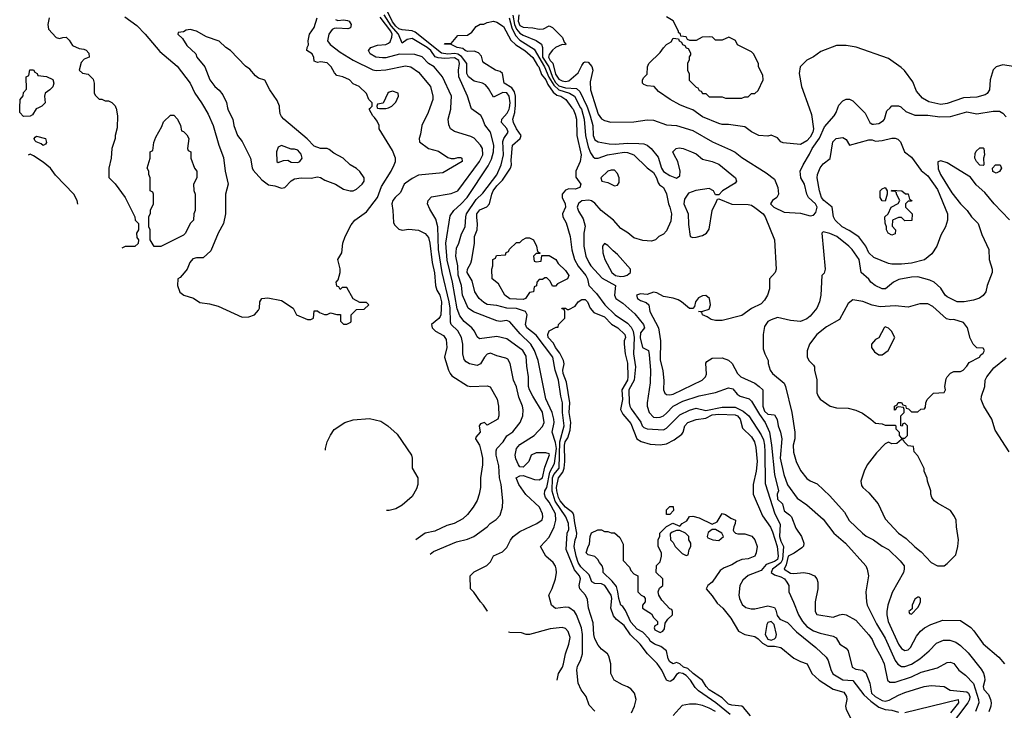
# Model space of a CAD drawing. Header units: inches. Extents: x 1793389 to 1900389, y 320802 to 470796.
# Tile 21 of 256: x 1831986 to 1838019, y 346304 to 350540. Entities that reach past the tile are written whole.
import ezdxf

# ---------------------------------------------------------------- set-up
doc = ezdxf.new("R2010")
doc.units = ezdxf.units.IN
doc.header["$MEASUREMENT"] = 0
doc.layers.add('B8334', color=7, linetype='Continuous')
doc.layers.add('B8335', color=7, linetype='Continuous')

msp = doc.modelspace()

# ---------------------------------------------------------------- linework, layer by layer
at = {"layer": 'B8334', "color": 2}
for points, elevation in [([(1832102, 350000), (1832087.3, 349992.7), (1832063.6, 349956.4), (1832050, 349948), (1832010, 349946), (1831986, 349970), (1831986.7, 350000)], 202), ([(1832575.6, 350000), (1832576.9, 349996.9), (1832584.7, 349950), (1832583.6, 349876.4), (1832571.6, 349828.4), (1832571.3, 349810), (1832551.3, 349750), (1832546, 349690), (1832531.3, 349630), (1832531.6, 349571.6), (1832570, 349532), (1832632, 349450), (1832691.6, 349331.6), (1832694, 349310), (1832714, 349290), (1832714, 349250), (1832702, 349230), (1832703.6, 349203.6), (1832714, 349190), (1832712.7, 349167.3), (1832691.6, 349148.4), (1832631.6, 349148.4), (1832612.3, 349138.9)], 206), ([(1833117.5, 350000), (1833139.9, 349959.9), (1833170.5, 349890), (1833205.5, 349770), (1833235.2, 349695.2), (1833244.9, 349610), (1833264, 349530), (1833247.3, 349470), (1833247.3, 349350), (1833234.8, 349290), (1833203, 349230), (1833157.3, 349122.7), (1833110, 349079), (1833070, 349079.5), (1833047.2, 349072.8), (1833027.7, 349050), (1833011.3, 349010), (1832993.7, 348986.3), (1832970, 348958), (1832954, 348950), (1832952, 348910), (1832967.9, 348867.9), (1832992, 348850), (1833050, 348831), (1833090, 348806), (1833150, 348798), (1833202, 348782), (1833350, 348716.3), (1833390, 348717.1), (1833424, 348730), (1833450, 348758), (1833455.1, 348770), (1833457.2, 348810), (1833468.7, 348830), (1833505.6, 348834.4), (1833590, 348818), (1833662, 348770), (1833682, 348730), (1833750, 348702), (1833770, 348702), (1833786, 348710), (1833790, 348754), (1833810, 348754), (1833823.6, 348743.6), (1833852.7, 348732.7), (1833870, 348732), (1833890, 348742), (1833930, 348732), (1833951.6, 348731.6), (1833952, 348690), (1833970, 348672), (1833990, 348672), (1834014.6, 348685.4), (1834018, 348690), (1834018, 348730), (1834043.1, 348756.9), (1834050, 348762), (1834096.4, 348763.6), (1834126, 348790), (1834110, 348806), (1834070, 348806), (1834030, 348828), (1833990, 348898), (1833962, 348898), (1833950, 348886), (1833942, 348902), (1833930, 348906), (1833926, 348930), (1833936.4, 348943.6), (1833949, 348990), (1833948.9, 349011.1), (1833936, 349070), (1833959.3, 349110), (1833967, 349170), (1833980.9, 349210), (1834018, 349282), (1834039, 349310), (1834110, 349360.7), (1834178, 349450), (1834202.5, 349517.5), (1834261.2, 349610), (1834281.2, 349650), (1834289, 349670), (1834289, 349690), (1834270, 349738), (1834188, 349870), (1834188, 349890), (1834176.4, 349916.4), (1834160.4, 349940.4), (1834149.2, 349949.2), (1834130, 349986), (1834130, 349994), (1834136, 350000)], 210), ([(1833260.3, 350000), (1833264.1, 349984.1), (1833291, 349930), (1833298.8, 349890), (1833321, 349830), (1833350, 349792), (1833401, 349690), (1833410.6, 349630.6), (1833416.8, 349616.8), (1833470, 349558), (1833510, 349526), (1833550, 349520.7), (1833590, 349506.8), (1833610, 349510.7), (1833650, 349550.6), (1833670, 349563), (1833710, 349570.4), (1833772.7, 349567.3), (1833810, 349576), (1833830, 349571.3), (1833855.3, 349555.3), (1833922, 349530), (1833970, 349501), (1834010, 349491), (1834030, 349491), (1834050, 349501), (1834084, 349530), (1834097.2, 349550), (1834097.2, 349570), (1834070, 349608), (1834050, 349628), (1834010, 349648.7), (1833968.7, 349690), (1833910, 349721.2), (1833883.2, 349743.2), (1833870, 349749.2), (1833829.1, 349749.1), (1833790, 349764), (1833748.2, 349808.2), (1833605.2, 349930), (1833590, 349945.2), (1833582, 349962), (1833578, 350000)], 214), ([(1834177.3, 350000), (1834178, 349998), (1834190, 349994), (1834230, 349994), (1834245, 350000)], 210), ([(1834499.7, 350000), (1834489.2, 349970), (1834449.3, 349890), (1834442.5, 349837.5), (1834433.2, 349810), (1834435.3, 349790), (1834490, 349748.7), (1834552.9, 349732.9), (1834610, 349695.3), (1834630, 349688), (1834650, 349688), (1834670, 349695.3), (1834690, 349694), (1834695.3, 349690), (1834698, 349670), (1834578.6, 349601.4), (1834430, 349586), (1834390, 349566), (1834350, 349538), (1834342, 349530), (1834319.5, 349480.5), (1834286, 349450), (1834272.3, 349430), (1834267, 349410), (1834273.2, 349370), (1834275.5, 349295.5), (1834282.5, 349282.5), (1834310, 349254), (1834330, 349249), (1834370, 349254), (1834430, 349249.3), (1834470, 349229.3), (1834490, 349204), (1834498.7, 349170), (1834513, 349050), (1834527.9, 348987.9), (1834534, 348910), (1834541.7, 348881.7), (1834559.7, 348850), (1834569.6, 348810), (1834566, 348730), (1834561.5, 348718.5), (1834553.8, 348706.2), (1834509.2, 348670), (1834513.2, 348650), (1834533.2, 348630), (1834582.7, 348602.7), (1834598.4, 348578.4), (1834603.7, 348530), (1834589.5, 348469.5), (1834612.7, 348390), (1834622.7, 348370), (1834634.8, 348354.8), (1834730, 348294), (1834750, 348289.5), (1834850, 348294), (1834868.4, 348288.4), (1834912.1, 348212.1), (1834920.5, 348170), (1834921.2, 348110), (1834915.3, 348090), (1834850, 348054), (1834834, 348070), (1834810, 348062), (1834802, 348050), (1834808, 348010), (1834781.2, 347978.8), (1834779, 347970), (1834802.7, 347930), (1834814.5, 347890), (1834821.2, 347850), (1834821.2, 347810), (1834809.2, 347730), (1834809.2, 347670), (1834801.2, 347630), (1834789.1, 347590.9), (1834764, 347550), (1834730, 347504.7), (1834702, 347478), (1834648, 347450), (1834603.2, 347436.8), (1834530, 347402.8), (1834469.5, 347390.5), (1834413.9, 347348.9)], 206), ([(1834502.1, 347261.2), (1834522.5, 347277.5), (1834663.3, 347336.7), (1834730, 347353), (1834769, 347370), (1834849.4, 347430.6), (1834868.7, 347450), (1834905.6, 347474.4), (1834930, 347502), (1834944, 347550), (1834946, 347590), (1834936, 347690), (1834926.6, 347730), (1834922.7, 347802.7), (1834905.1, 347870), (1834905.1, 347894.9), (1834909.6, 347910.4), (1834949.2, 347950), (1834971.8, 347988.2), (1835007.5, 348012.5), (1835022.7, 348030), (1835052.7, 348070), (1835069.5, 348110.5), (1835071.9, 348148.1), (1835067.3, 348170), (1835044.6, 348224.6), (1835030, 348288.7), (1835012.7, 348330), (1834991.6, 348431.6), (1834976.9, 348456.9), (1834964.8, 348464.8), (1834910, 348478), (1834870, 348494.5), (1834850, 348489.3), (1834833.4, 348470), (1834810.4, 348429.6), (1834790, 348419.3), (1834742, 348430), (1834722, 348442), (1834710, 348455.3), (1834700.7, 348490), (1834700.7, 348550), (1834693.6, 348590), (1834670.8, 348630.8), (1834629.8, 348669.8), (1834624.8, 348684.7), (1834623.5, 348770), (1834618, 348810), (1834574, 348990), (1834551.9, 349130), (1834547.8, 349270), (1834536.1, 349316.1), (1834498.6, 349378.6), (1834485.2, 349410), (1834489.5, 349430.5), (1834510, 349454), (1834630, 349473), (1834670, 349490.7), (1834804.2, 349670), (1834822.9, 349710), (1834820.9, 349750), (1834809.3, 349770), (1834770, 349812.3), (1834750, 349822.7), (1834650, 349853.2), (1834625.2, 349870), (1834614.8, 349894.8), (1834612.3, 349930), (1834627, 349990), (1834627.6, 350000)], 202), ([(1834853.1, 346912.4), (1834852.9, 346912.9), (1834828.7, 346950), (1834808.7, 346970), (1834768.4, 347028.4), (1834748, 347050), (1834746, 347130), (1834770, 347154), (1834848.4, 347191.6), (1834870, 347214), (1834889, 347251), (1834944, 347276), (1834970, 347302), (1834992.5, 347347.5), (1835009.5, 347370.5), (1835050, 347400.7), (1835155.3, 347450), (1835186.6, 347473.4), (1835191.8, 347490), (1835189.4, 347510), (1835171.8, 347550), (1835087.7, 347627.7), (1835045.2, 347690), (1835028.7, 347730), (1835050, 347742), (1835070, 347744.7), (1835139.8, 347719.8), (1835170, 347717.3), (1835190, 347730.7), (1835204.4, 347795.6), (1835231.5, 347871.5), (1835230, 347878), (1835210, 347884), (1835150, 347882.7), (1835121, 347870), (1835104.7, 347830), (1835070, 347795.3), (1835050, 347798), (1835042, 347810), (1835026.6, 347846.6), (1835022.7, 347870), (1835030, 347911), (1835050, 347934), (1835139.3, 347990), (1835190, 348044), (1835198.7, 348070), (1835190, 348133.2), (1835129.3, 348230), (1835109.5, 348270), (1835104.5, 348290), (1835104.5, 348350), (1835094, 348414), (1835090, 348475.3), (1835069.3, 348510), (1834970, 348582), (1834910, 348597), (1834803.2, 348583.2), (1834790, 348595.3), (1834772.7, 348630), (1834756, 348650), (1834710, 348689.3), (1834683.9, 348723.9), (1834666.9, 348766.9), (1834637.3, 348930), (1834605.8, 349065.8), (1834597.7, 349170), (1834623, 349337), (1834646, 349370), (1834690, 349408), (1834727.6, 349450), (1834855.6, 349644.4), (1834876.4, 349683.6), (1834889.7, 349730), (1834891.2, 349770), (1834871.8, 349850), (1834835.3, 349895.3), (1834823.7, 349930), (1834811.3, 349951.3), (1834753.6, 349993.6), (1834751.5, 350000)], 198), ([(1835510, 346299), (1835475.5, 346335.5), (1835457.2, 346390), (1835426, 346430), (1835407, 346470), (1835399.5, 346550), (1835403.9, 346576.1), (1835422.7, 346610), (1835435.1, 346650), (1835435.1, 346770), (1835428, 346810), (1835398.4, 346890), (1835386, 346910), (1835350, 346934.5), (1835330, 346937), (1835270, 346929.3), (1835244, 346950), (1835228.7, 347010), (1835249.1, 347050.9), (1835269.3, 347110), (1835276, 347150), (1835272.9, 347172.9), (1835269.1, 347189.1), (1835255.3, 347210), (1835209.1, 347249.1), (1835178, 347310), (1835230, 347366), (1835260.7, 347430), (1835271.8, 347470), (1835269.5, 347510), (1835230, 347580.9), (1835207.3, 347610), (1835200.9, 347630), (1835204.5, 347650), (1835216, 347670), (1835234.6, 347765.4), (1835262.5, 347817.5), (1835275.9, 347910), (1835270, 347946), (1835248.2, 348010), (1835260.5, 348070), (1835259.6, 348090), (1835248.2, 348130), (1835210, 348215.3), (1835163.6, 348450), (1835139.7, 348510), (1835118, 348550), (1835052.8, 348612.8), (1834990, 348686), (1834970, 348694.5), (1834930, 348689.6), (1834910, 348692.7), (1834767.2, 348747.2), (1834734.5, 348770), (1834699.7, 348850), (1834693.3, 348910), (1834672.9, 348972.9), (1834670.8, 349030.8), (1834658, 349090), (1834662.3, 349137.7), (1834677, 349170), (1834693.1, 349226.9), (1834716.3, 349270), (1834718.9, 349330), (1834724.7, 349350), (1834782.7, 349437.3), (1834824.8, 349475.3), (1834910, 349588.2), (1834935.4, 349650), (1834951, 349711), (1834947.4, 349792.6), (1834953.3, 349810), (1834978.7, 349850), (1834971.7, 349871.7), (1834938.4, 349910), (1834939.6, 349930), (1834973.7, 349966.3), (1834985.8, 349990), (1834987, 350000)], 194), ([(1835734, 346290), (1835753.2, 346330), (1835764, 346370), (1835754, 346410), (1835730, 346435.3), (1835710, 346448.7), (1835680.2, 346460.2), (1835628, 346490), (1835608.7, 346530), (1835608.7, 346590), (1835596.5, 346636.5), (1835588.7, 346650), (1835550, 346679), (1835530, 346704), (1835510, 346742), (1835503.6, 346770), (1835500.1, 346840.1), (1835472.3, 346930), (1835464.5, 346984.5), (1835453.2, 347010), (1835419, 347050), (1835414, 347070), (1835422.7, 347110), (1835417, 347130), (1835386.5, 347166.5), (1835334, 347290), (1835340.9, 347390), (1835350, 347414), (1835349.7, 347450), (1835333.1, 347490), (1835266.9, 347586.9), (1835248.6, 347648.6), (1835250.6, 347730), (1835258.9, 347750), (1835292.1, 347790), (1835296.3, 347950), (1835322, 348050), (1835311.8, 348130), (1835311, 348190), (1835301, 348230), (1835287.4, 348330), (1835267.3, 348390), (1835252.3, 348470), (1835150, 348605.1), (1835093.6, 348650), (1835084.7, 348670), (1835096.3, 348730), (1835086, 348750), (1835030, 348768.2), (1834970, 348771.1), (1834910, 348787.3), (1834850, 348794), (1834830, 348804.5), (1834802, 348830), (1834774, 348870), (1834758.6, 348938.6), (1834727.8, 348990), (1834729.7, 349010.3), (1834750, 349046.8), (1834757.3, 349070), (1834772.3, 349170), (1834773.2, 349210), (1834789.5, 349250.5), (1834792.1, 349287.9), (1834786.2, 349326.2), (1834788, 349350), (1834806.4, 349373.6), (1834848.5, 349391.5), (1834864.7, 349410), (1834878, 349470), (1834887.3, 349490), (1834910, 349521.3), (1834944.1, 349555.9), (1834994, 349630), (1834999.6, 349650), (1834998, 349678), (1835006, 349770), (1835052.7, 349810), (1835058, 349830), (1835029.7, 349870), (1835012, 349910), (1835008, 349930), (1835019.1, 349970), (1835022.6, 350000)], 190), ([(1835370.1, 350000), (1835377.6, 349990), (1835390, 349961), (1835397, 349930), (1835399.3, 349830), (1835425.5, 349710), (1835420.4, 349670), (1835393, 349610), (1835394, 349574), (1835424.7, 349530), (1835418, 349510), (1835390, 349499.3), (1835350, 349502.7), (1835330, 349494.5), (1835310.4, 349470), (1835310.4, 349450), (1835328.5, 349410), (1835330.4, 349390), (1835312.7, 349350), (1835313.4, 349330), (1835334.3, 349294.3), (1835359.5, 349210), (1835368.8, 349128.8), (1835386.4, 349070), (1835409, 349029), (1835454.9, 348970), (1835464.9, 348950), (1835474, 348910), (1835521.1, 348861.1), (1835570.6, 348790), (1835634, 348730), (1835710, 348678.4), (1835733.4, 348653.4), (1835744.7, 348630), (1835751, 348590), (1835746.5, 348490), (1835758.5, 348410), (1835750.3, 348330), (1835718.6, 348270), (1835720.7, 348190), (1835723.6, 348170), (1835732.5, 348152.5), (1835791.3, 348071.3), (1835799.3, 348050), (1835810, 348039.3), (1835830, 348030.4), (1835930, 348024.9), (1835950, 348034.8), (1836030, 348117.1), (1836090, 348146), (1836130, 348156.4), (1836190, 348142), (1836290, 348163.2), (1836370, 348162.8), (1836419.3, 348139.3), (1836453.4, 348110), (1836530, 347993.4), (1836542.6, 347962.6), (1836550.2, 347930), (1836552.6, 347890), (1836554.7, 347694.7), (1836613.1, 347510), (1836646.1, 347446.1), (1836642.6, 347370), (1836650, 347341.6), (1836665.2, 347310), (1836660.4, 347230), (1836650.6, 347209.4), (1836598.7, 347170), (1836590.6, 347150), (1836610, 347134.9), (1836650, 347123.1), (1836673, 347110), (1836687.3, 347090), (1836698.8, 347070), (1836698.8, 347030), (1836728.2, 346968.2), (1836757.1, 346890), (1836781.6, 346850), (1836810, 346819.3), (1836850, 346792.4), (1836890, 346777.1), (1836970, 346759.1), (1836988.1, 346748.1), (1837011, 346710), (1837050, 346686), (1837062.8, 346670), (1837086.4, 346570), (1837110, 346555.8), (1837150, 346550.4), (1837170, 346534), (1837195.3, 346470), (1837205.7, 346410), (1837228.2, 346390), (1837270, 346364.9), (1837290, 346361.1), (1837313.6, 346366.4), (1837370, 346398), (1837410, 346413), (1837528, 346450), (1837570, 346456.3), (1837650, 346450.8), (1837688.1, 346428.1), (1837790, 346417.1), (1837800.7, 346410), (1837808.7, 346390), (1837806, 346370), (1837796.5, 346350), (1837680.6, 346199.4)], 190), ([(1835422.7, 350000), (1835428.1, 349990), (1835443.9, 349930), (1835452.1, 349830), (1835470, 349760.7), (1835483.7, 349723.7), (1835499.3, 349699.3), (1835510, 349690.7), (1835530, 349690.6), (1835588, 349710), (1835690, 349726.8), (1835710, 349724.9), (1835750, 349710.4), (1835830, 349630.7), (1835870, 349602), (1835888.4, 349570), (1835899, 349539), (1835906.9, 349526.9), (1835930.6, 349510), (1835950, 349472), (1835960.7, 349410), (1835970.4, 349390.4), (1835980.7, 349350), (1835975.9, 349304.1), (1835950, 349244), (1835930, 349224), (1835902, 349210), (1835882, 349190), (1835858, 349182), (1835804.7, 349184.7), (1835750, 349202), (1835712.5, 349232.5), (1835670, 349259), (1835624, 349310), (1835549, 349370), (1835510, 349415.3), (1835489.1, 349429.1), (1835472.9, 349432.9), (1835430, 349428.7), (1835410, 349413.2), (1835402, 349390), (1835410, 349364.7), (1835438, 349318), (1835450, 349274), (1835442.8, 349230), (1835443, 349150), (1835455.5, 349090), (1835473, 349050), (1835486, 349030), (1835554.8, 348954.8), (1835637.3, 348910), (1835630.5, 348850), (1835639.1, 348830), (1835681.5, 348801.5), (1835754.8, 348734.8), (1835807.3, 348670), (1835814.8, 348650), (1835790, 348619), (1835788.3, 348588.3), (1835802.8, 348530), (1835838.8, 348510), (1835843.4, 348483.4), (1835850.3, 348389.6), (1835848.3, 348311.7), (1835830.6, 348190), (1835830.6, 348170), (1835843, 348130), (1835870, 348103.1), (1835890, 348099.5), (1835910, 348103.1), (1835930, 348110.4), (1835950, 348126), (1835989.8, 348170.2), (1836050, 348201.1), (1836150, 348232), (1836250, 348253), (1836330, 348283), (1836354.9, 348274.9), (1836383, 348243), (1836400.7, 348230), (1836455.1, 348215.1), (1836470, 348200.7), (1836518.4, 348118.4), (1836553.1, 348070), (1836580.2, 348010), (1836593.6, 347930), (1836610.3, 347750), (1836635.3, 347650), (1836627.7, 347630), (1836630, 347598.8), (1836659.1, 347570), (1836670, 347527.7), (1836703.7, 347503.7), (1836714.9, 347490), (1836741.1, 347421.1), (1836776.4, 347370), (1836790.4, 347330), (1836788.1, 347311.9), (1836778.7, 347301.3), (1836732.4, 347267.6), (1836695.5, 347250), (1836682.4, 347197.6), (1836670.5, 347170), (1836710, 347144.9), (1836730, 347143.2), (1836790, 347150.3), (1836824.2, 347144.2), (1836856, 347130), (1836871.3, 347110), (1836876, 347090), (1836876, 347050), (1836861, 346970), (1836861, 346910), (1836870, 346892), (1836970, 346874.8), (1837010, 346890.8), (1837030, 346894), (1837050.5, 346890.5), (1837110, 346857.3), (1837190, 346767.3), (1837210, 346738.8), (1837223.7, 346703.7), (1837264.9, 346630), (1837282, 346590), (1837302.8, 346490), (1837317.3, 346477.3), (1837350, 346476.3), (1837450, 346510.4), (1837510, 346539.3), (1837610, 346565.5), (1837670, 346597.3), (1837690, 346600.7), (1837710, 346590.8), (1837740.7, 346550), (1837780.4, 346520.4), (1837830, 346468), (1837861.7, 346370), (1837863.7, 346350), (1837842.3, 346297.7)], 194), ([(1835465, 350000), (1835480.8, 349950), (1835498, 349890), (1835500.4, 349830), (1835510, 349802.8), (1835530.6, 349790.6), (1835598.3, 349778.3), (1835635.2, 349775.3), (1835710, 349781.8), (1835780.7, 349780.7), (1835810, 349778.4), (1835830, 349770.5), (1835856.3, 349750), (1835897.3, 349697.3), (1835918, 349630), (1835930, 349608.4), (1835970, 349583.8), (1836010, 349566.8), (1836030, 349582), (1836032.7, 349610), (1836019.3, 349670), (1835995.3, 349710), (1835988.7, 349730), (1836008, 349750), (1836026, 349754), (1836052, 349750), (1836102, 349730), (1836130, 349716), (1836170, 349684.7), (1836230, 349670.8), (1836270, 349654), (1836371, 349570), (1836378, 349550), (1836370, 349538), (1836292, 349490), (1836270, 349466), (1836250, 349466), (1836238, 349490), (1836210, 349504), (1836128, 349492), (1836084.5, 349475.5), (1836060.4, 349439.6), (1836055.5, 349410), (1836082, 349350), (1836084.5, 349284.5), (1836094, 349210), (1836110, 349204.7), (1836130, 349206), (1836170, 349216), (1836195.3, 349230), (1836210, 349254), (1836229.2, 349370), (1836254.6, 349425.4), (1836262, 349438), (1836270, 349442), (1836348.6, 349408.6), (1836450, 349405.5), (1836470, 349402), (1836490, 349388), (1836540.7, 349350), (1836554, 349330), (1836610.6, 349190), (1836620.7, 349010), (1836614.8, 348990), (1836581, 348950), (1836581, 348890), (1836567.3, 348850), (1836550, 348819), (1836530, 348797.2), (1836470, 348769.2), (1836410, 348726.6), (1836290, 348694), (1836250, 348694), (1836222, 348702), (1836198, 348718), (1836169.3, 348729.3), (1836166, 348746), (1836146, 348750), (1836171.6, 348751.6), (1836210, 348764.7), (1836219.5, 348790), (1836211.8, 348830), (1836190, 348847.3), (1836170, 348845.6), (1836145.8, 348834.2), (1836127.3, 348810), (1836119.8, 348780.2), (1836110, 348768), (1836090, 348768.7), (1836042, 348810), (1836021.5, 348821.5), (1835990, 348832.7), (1835930, 348841.2), (1835890, 348865.2), (1835870, 348869), (1835830, 348854), (1835790, 348859), (1835766, 348850), (1835772, 348830), (1835790, 348818), (1835825.4, 348805.4), (1835842, 348790), (1835847.7, 348750), (1835899.5, 348650), (1835913.4, 348570), (1835910, 348454), (1835926.6, 348386.6), (1835932.8, 348327.2), (1835930.7, 348270), (1835938.8, 348250), (1835950, 348240.7), (1835970, 348239.1), (1835990, 348243.8), (1836168.7, 348330), (1836188, 348350), (1836194.6, 348365.4), (1836190, 348434), (1836196.4, 348443.6), (1836230, 348464.7), (1836290, 348466), (1836330, 348451), (1836350.6, 348430.6), (1836384, 348370), (1836404, 348350), (1836490, 348310.5), (1836517.3, 348290), (1836538.8, 348270), (1836540.3, 348170), (1836550, 348139.3), (1836570, 348120.3), (1836610, 348116), (1836627.7, 348087.7), (1836633.4, 348050), (1836648, 348010), (1836655.5, 347970), (1836645.2, 347850), (1836668.9, 347750), (1836690, 347686.8), (1836750, 347604.7), (1836810, 347564.7), (1836910, 347476), (1836974.8, 347390), (1837046.8, 347330), (1837170, 347191.3), (1837178.8, 347170), (1837186, 347130), (1837171, 347030), (1837174, 346970), (1837179.1, 346950), (1837235.8, 346835.8), (1837290, 346747.7), (1837350, 346610.7), (1837367.3, 346587.3), (1837390, 346573), (1837410, 346572.7), (1837450, 346586.7), (1837500.8, 346619.2), (1837559, 346670), (1837603.2, 346716.8), (1837645.6, 346734.4), (1837685.6, 346734.4), (1837723, 346723), (1837750, 346702.8), (1837796.7, 346656.7), (1837877.3, 346557.3), (1837892, 346532), (1837898.4, 346510), (1837899.5, 346490), (1837888.7, 346450), (1837892.7, 346432.7), (1837922.3, 346402.3), (1837935.3, 346370), (1837938, 346350), (1837937, 346330), (1837924.8, 346295.2)], 198), ([(1835517.9, 350000), (1835530, 349961), (1835550, 349930.7), (1835570, 349920.5), (1835609, 349911), (1835750, 349913.4), (1835830, 349924.9), (1835870, 349924), (1835950, 349895.5), (1836010, 349890.7), (1836110, 349859.1), (1836231, 349790), (1836342, 349742), (1836370, 349727.3), (1836410, 349694), (1836559.8, 349599.8), (1836610, 349562), (1836631.3, 349510), (1836636, 349470), (1836626, 349450), (1836598, 349430), (1836586.8, 349410), (1836606, 349390), (1836670, 349358.4), (1836770, 349352.4), (1836830, 349337.3), (1836850, 349341), (1836863.6, 349356.4), (1836872.6, 349390), (1836862.6, 349410), (1836819.6, 349450), (1836809.4, 349470), (1836794.5, 349530), (1836773.2, 349570), (1836769.2, 349610), (1836786, 349650), (1836825.4, 349714.6), (1836841.3, 349750), (1836886.2, 349813.8), (1836916.9, 349883.1), (1836977.2, 349950), (1836989, 349970), (1836999.4, 350000)], 202), ([(1836823.4, 350000), (1836838.5, 349958.5), (1836850.8, 349870), (1836846.2, 349850), (1836830, 349818.4), (1836810, 349796.4), (1836770, 349773.4), (1836664.5, 349784.5), (1836650.7, 349790.7), (1836630, 349816), (1836590, 349831), (1836570, 349826), (1836514, 349830), (1836470, 349852), (1836430, 349882), (1836330, 349896), (1836290, 349896), (1836270, 349902.8), (1836170, 349944), (1836110, 349986), (1836075, 350000)], 206), ([(1837133.2, 350000), (1837167.1, 349967.1), (1837196, 349910), (1837210, 349898.8), (1837218, 349898), (1837250, 349902), (1837278.3, 349921.7), (1837286, 349930), (1837300.2, 349979.8), (1837319.3, 350000)], 202), ([(1837391.1, 350000), (1837416, 349976), (1837470, 349954.8), (1837550, 349954), (1837623.4, 349943.4), (1837690, 349946), (1837790, 349974.4), (1837850, 349963), (1837950, 349979.1), (1837990, 349978.8), (1838010, 349966), (1838030, 349944.7)], 202), ([(1832342.1, 349407.4), (1832338.8, 349430), (1832318, 349470), (1832205.5, 349585.5), (1832174.8, 349630), (1832130, 349666.8), (1832070, 349704.7), (1832050, 349714), (1832038.6, 349709)], 202), ([(1838050, 349313.2), (1837957, 349410), (1837899.3, 349479.3), (1837846, 349526), (1837812.9, 349572.9), (1837670, 349660.9), (1837630, 349673.2), (1837611.3, 349668.7), (1837614.4, 349625.6), (1837628.4, 349590), (1837698.3, 349478.3), (1837750.3, 349410.3), (1837790.6, 349370), (1837817.3, 349330), (1837859.1, 349290), (1837881.3, 349221.3), (1837924.7, 349130), (1837927.3, 349070), (1837944.9, 349010), (1837944.9, 348990), (1837914.8, 348910), (1837906, 348870), (1837890, 348849), (1837867.5, 348832.5), (1837830, 348819.3), (1837774, 348810), (1837729.6, 348809.6), (1837670, 348839.3), (1837657.2, 348850), (1837630, 348894), (1837589, 348930), (1837562.4, 348942.4), (1837490, 348963), (1837450, 348961.3), (1837373.5, 348946.5), (1837341, 348930), (1837290.5, 348889.5), (1837270, 348889.3), (1837228.7, 348910), (1837202, 348930), (1837189.1, 348949.1), (1837142, 348990), (1837129.2, 349070), (1837086.6, 349130), (1837066.6, 349150), (1836992.7, 349210), (1836950, 349229.2), (1836910, 349238), (1836902, 349230), (1836921, 349010), (1836914.8, 348985.2), (1836902, 348970), (1836894.8, 348850), (1836886.8, 348810), (1836870.7, 348770), (1836830, 348721.2), (1836810, 348706), (1836770, 348689.3), (1836710, 348694), (1836630, 348714), (1836590, 348699), (1836570, 348688), (1836550, 348658), (1836541, 348610), (1836542, 348522), (1836551.3, 348490), (1836571.3, 348450), (1836571.6, 348431.6), (1836584.7, 348390), (1836598, 348370), (1836670, 348310.8), (1836679.1, 348290), (1836716.3, 348130), (1836734.9, 348010), (1836734.9, 347970), (1836725.3, 347930), (1836726.9, 347886.9), (1836743, 347830), (1836770, 347776), (1836810, 347726.8), (1836830, 347711), (1836872.4, 347692.4), (1836950, 347618.8), (1837039.9, 347519.9), (1837068.5, 347468.5), (1837150, 347390.8), (1837173, 347373), (1837218, 347350), (1837270, 347310.8), (1837310.4, 347290.4), (1837382, 347222), (1837404.7, 347190), (1837406, 347170), (1837401, 347150), (1837332.7, 347027.3), (1837305.5, 346950), (1837298.4, 346910), (1837298.4, 346890), (1837308.4, 346850), (1837370, 346710.8), (1837390, 346684), (1837410, 346670.8), (1837430, 346674.8), (1837445.2, 346690), (1837481, 346759), (1837506, 346790), (1837530, 346810.5), (1837569.7, 346830.3), (1837643.3, 346856.7), (1837750, 346856), (1837813.2, 346813.2), (1837832.8, 346792.8), (1837890, 346711.3), (1837984.7, 346630), (1838021, 346590)], 202), ([(1836339.8, 346279.8), (1836251.3, 346351.3), (1836144.7, 346424.7), (1836124.9, 346444.9), (1836096.4, 346490), (1836070, 346517.4), (1836050, 346529.8), (1836026.4, 346533.6), (1836010, 346524.7), (1835990, 346494), (1835975.9, 346484.1), (1835970, 346481.1), (1835949, 346489), (1835920.9, 346550), (1835892.2, 346592.2), (1835831.8, 346650), (1835787.3, 346710), (1835728, 346768), (1835690, 346824.7), (1835642.3, 346862.3), (1835624, 346884), (1835608.2, 346930), (1835615, 346990), (1835610.8, 347010), (1835571.1, 347070), (1835550, 347081), (1835510, 347083.1), (1835492.2, 347092.2), (1835475.2, 347135.2), (1835425.1, 347185.1), (1835408.9, 347210), (1835395.3, 347250), (1835383.8, 347310), (1835388.8, 347350), (1835397.7, 347370), (1835400.3, 347390), (1835386.7, 347453.3), (1835382, 347502), (1835376.1, 347516.1), (1835330, 347549.7), (1835297.6, 347590), (1835286.8, 347610), (1835276.5, 347650), (1835275.9, 347670), (1835287.6, 347730), (1835314.9, 347765.1), (1835323.2, 347790), (1835326.3, 347830), (1835323.5, 347930), (1835328.5, 347951.5), (1835344.4, 347975.6), (1835358.2, 348021.8), (1835362.7, 348070), (1835352.6, 348130), (1835357.3, 348190), (1835336, 348316), (1835315.1, 348370), (1835313.6, 348390), (1835322.9, 348430), (1835318, 348450), (1835295.4, 348495.4), (1835270, 348529.4), (1835256.6, 348556.6), (1835224.5, 348590), (1835222.7, 348610), (1835230, 348632), (1835274, 348654), (1835286, 348654), (1835288, 348670), (1835326, 348710), (1835326, 348750), (1835322, 348762), (1835310, 348766), (1835308.9, 348771.1), (1835330, 348771.3), (1835342, 348762), (1835350, 348762), (1835390, 348782), (1835408.7, 348810), (1835430, 348822.8), (1835450, 348822.8), (1835466, 348810), (1835481, 348770), (1835503, 348743), (1835570, 348717.1), (1835611.8, 348671.8), (1835650.7, 348650), (1835694, 348610), (1835697.3, 348590), (1835690.7, 348570), (1835690.6, 348550), (1835696.3, 348490), (1835710, 348434), (1835712.4, 348350), (1835710, 348329.4), (1835675.3, 348270), (1835678.9, 348210), (1835668, 348150), (1835681.4, 348121.4), (1835730, 348064), (1835768.4, 347968.4), (1835793.8, 347953.8), (1835850, 347936.5), (1835910, 347932.7), (1835950, 347939.3), (1835996.6, 347963.4), (1836043, 347997), (1836052.3, 348010), (1836061.6, 348050), (1836079.3, 348070), (1836130, 348088.5), (1836190, 348095.3), (1836230, 348115.5), (1836270, 348120.8), (1836370, 348116.9), (1836384.9, 348110), (1836401.3, 348090), (1836415.2, 348035.2), (1836470, 347982), (1836488.2, 347950), (1836496.2, 347916.2), (1836505.3, 347830), (1836498.4, 347770), (1836479.3, 347690), (1836480.7, 347630), (1836537.1, 347497.1), (1836586.6, 347426.6), (1836599, 347399), (1836626.4, 347310), (1836633.7, 347250), (1836630, 347228.7), (1836610, 347216.8), (1836560.6, 347199.4), (1836530, 347162), (1836450, 347132), (1836416.7, 347103.3), (1836399.1, 347070), (1836393, 347010), (1836396.3, 346990), (1836413, 346953), (1836435.9, 346935.9), (1836467.5, 346927.5), (1836490, 346927.7), (1836570, 346944.9), (1836610, 346934), (1836619, 346919), (1836626.6, 346886.6), (1836643.4, 346863.4), (1836690, 346842), (1836744.8, 346784.8), (1836864, 346690), (1836927.3, 346630), (1836939.1, 346610), (1836955.6, 346555.6), (1836968.9, 346528.9), (1837030.4, 346490.4), (1837090, 346488), (1837159.3, 346399.3), (1837200.8, 346360.8), (1837250, 346324), (1837290, 346309.2), (1837330, 346304.7), (1837370, 346293.1)], 186), ([(1838049.5, 347889.5), (1837962.5, 348022.5), (1837942.7, 348090), (1837894, 348170), (1837877.2, 348210), (1837879.3, 348230), (1837899.3, 348290), (1837902.7, 348330), (1837912.7, 348350), (1837954.5, 348405.5), (1838030, 348465.5)], 202), ([(1833859, 347900.2), (1833859, 347910), (1833869, 347950), (1833890, 347992), (1833913.6, 348026.4), (1833978, 348070), (1834030, 348086), (1834130, 348094.8), (1834198, 348078), (1834242, 348050), (1834298, 347998), (1834386, 347870), (1834391, 347850), (1834391.3, 347790), (1834426, 347730), (1834426, 347690), (1834416.8, 347663.2), (1834390, 347615.3), (1834330, 347562), (1834290, 347539), (1834250, 347529), (1834232.6, 347529)], 206), ([(1836464, 346270), (1836422, 346322), (1836410, 346330.9), (1836350, 346335.3), (1836330, 346343.1), (1836290, 346380.5), (1836209.7, 346430), (1836191.5, 346450), (1836170, 346486.6), (1836112.3, 346530), (1836080.5, 346560.5), (1836054, 346570), (1836030, 346589.2), (1836010, 346598), (1835989.4, 346589.4), (1835970, 346602), (1835960.2, 346620.2), (1835948.7, 346670), (1835915.1, 346695.1), (1835875.3, 346710), (1835850, 346729.4), (1835842.9, 346742.9), (1835804.1, 346784.1), (1835770, 346802.7), (1835730, 346845.1), (1835697.2, 346917.2), (1835682, 346942), (1835669.4, 346950), (1835656.2, 346990), (1835651.9, 347031.9), (1835643.3, 347063.3), (1835616.9, 347096.9), (1835562, 347150), (1835562, 347170), (1835555.3, 347190), (1835538, 347210), (1835528, 347230), (1835510, 347248), (1835470, 347258), (1835458, 347270), (1835468.4, 347308.4), (1835477.2, 347322.8), (1835482, 347370), (1835490, 347392), (1835528.4, 347411.6), (1835550, 347412), (1835570, 347402), (1835590, 347402), (1835610, 347392), (1835630, 347392), (1835663.6, 347363.6), (1835683.6, 347323.6), (1835683.6, 347223.6), (1835722, 347182), (1835730, 347162), (1835750, 347142), (1835774, 347130), (1835774, 347030), (1835794, 347010), (1835810, 347002), (1835818, 346990), (1835818, 346970), (1835802, 346950), (1835802, 346930), (1835856.9, 346896.9), (1835870, 346874), (1835894, 346850), (1835894, 346830), (1835878, 346822), (1835874, 346810), (1835878, 346798), (1835910, 346782), (1835926, 346790), (1835936.4, 346803.6), (1835940.4, 346839.6), (1835956.4, 346863.6), (1835986, 346890), (1835986, 346910), (1835982, 346922), (1835970, 346926), (1835920.2, 346980.2), (1835902, 347010), (1835898, 347030), (1835907.3, 347052.7), (1835926, 347070), (1835926, 347110), (1835886, 347150), (1835888.4, 347191.6), (1835910, 347214), (1835918, 347250), (1835918, 347270), (1835898, 347310), (1835898, 347350), (1835908, 347372), (1835909.1, 347390.9), (1835948.9, 347431.1), (1835988.7, 347451.3), (1836030, 347434), (1836046, 347450), (1836074.6, 347465.4), (1836090, 347494), (1836110, 347496), (1836150, 347484), (1836230, 347446), (1836258.7, 347461.3), (1836290, 347511.3), (1836310, 347506), (1836342.5, 347482.5), (1836371, 347470), (1836370.8, 347450), (1836361, 347430), (1836358, 347410), (1836361, 347401), (1836371, 347391), (1836386.4, 347386.4), (1836430, 347386.8), (1836472.5, 347372.5), (1836491, 347350), (1836504.7, 347310), (1836498.8, 347270), (1836490, 347249.2), (1836450, 347234), (1836410, 347229.2), (1836382.5, 347217.5), (1836350, 347196), (1836301.6, 347178.4), (1836278.8, 347161.2), (1836230, 347089.4), (1836202, 347070), (1836192, 347050), (1836230, 347006.8), (1836260.6, 346960.6), (1836294, 346930), (1836344, 346870), (1836390.6, 346790), (1836430, 346768.7), (1836490, 346756.4), (1836510, 346743.8), (1836536.7, 346716.7), (1836570, 346697.8), (1836610, 346697.5), (1836650, 346689), (1836730, 346624.9), (1836770, 346603.2), (1836810.3, 346590.3), (1836840.4, 346530), (1836884, 346490), (1836970, 346434.4), (1837035.3, 346415.3), (1837051.5, 346390), (1837053.4, 346370), (1837046.2, 346330), (1837050.2, 346310), (1837077.6, 346257.6)], 182), ([(1835279.4, 346488.8), (1835279.3, 346490), (1835287, 346530), (1835311.2, 346568.8), (1835318.4, 346590), (1835329.4, 346650), (1835351.8, 346710), (1835358.4, 346750), (1835347.2, 346787.2), (1835330, 346805.2), (1835310, 346812), (1835235.9, 346804.1), (1835110, 346769.2), (1835090, 346769.2), (1835060.2, 346780.2), (1834990, 346781.2), (1834982, 346784.3)], 198), ([(1837409.6, 346290.4), (1837736, 346370), (1837739.3, 346350), (1837690.1, 346289.9)], 186), ([(1836250, 346297.4), (1836210, 346317.6), (1836170, 346334), (1836130, 346342), (1836090, 346342), (1836046.2, 346333.8), (1835990, 346273.2)], 190)]:
    msp.add_lwpolyline(points, dxfattribs=dict(at, elevation=elevation))
for points, elevation in [([(1832810, 349148), (1832786, 349190), (1832786, 349250), (1832778, 349270), (1832778, 349330), (1832787.3, 349352.7), (1832788.4, 349371.6), (1832806, 349410), (1832806, 349470), (1832802, 349482), (1832786, 349490), (1832786, 349570), (1832778, 349590), (1832778, 349610), (1832768, 349630), (1832786, 349690), (1832786, 349730), (1832802, 349738), (1832807.3, 349787.3), (1832820.4, 349819.6), (1832856.4, 349883.6), (1832867.3, 349912.7), (1832910, 349954), (1832930, 349954), (1832952, 349930), (1832971.6, 349891.6), (1832978, 349858), (1832990, 349854), (1833010, 349834), (1833022, 349810), (1833014, 349750), (1833018, 349738), (1833034, 349730), (1833034, 349690), (1833058, 349630), (1833071.3, 349610), (1833071.3, 349570), (1833052, 349530), (1833052.7, 349492.7), (1833062, 349470), (1833062, 349370), (1833054, 349350), (1833052, 349310), (1833031.1, 349288.9), (1833002, 349230), (1832990, 349218), (1832850, 349148)], 206), ([(1832130, 349768.7), (1832118, 349778), (1832086, 349790), (1832078, 349798), (1832075.3, 349810), (1832081.2, 349818.8), (1832090, 349824.7), (1832144.7, 349810), (1832150, 349786), (1832144.7, 349775.3)], 202), ([(1837071.1, 349771.1), (1837190, 349802.4), (1837210, 349802), (1837230, 349794.8), (1837270, 349798.8), (1837330, 349813.4), (1837350, 349813.4), (1837367.5, 349807.5), (1837382.8, 349790), (1837408.4, 349728.4), (1837450, 349696.3), (1837510, 349614.8), (1837550, 349582.8), (1837610, 349498.8), (1837670.6, 349350), (1837670.6, 349310), (1837659.1, 349270), (1837630, 349219), (1837604.9, 349150), (1837575.6, 349104.4), (1837530, 349067), (1837450, 349047.3), (1837390, 349039.6), (1837330, 349039.5), (1837310, 349043.7), (1837220.5, 349080.5), (1837190, 349109.3), (1837171.1, 349151.1), (1837127, 349207), (1837067.8, 349247.8), (1837025.2, 349270), (1836982.7, 349310), (1836973.2, 349330), (1836965.2, 349390), (1836913.2, 349430), (1836899.5, 349450), (1836887, 349490), (1836873.2, 349570), (1836874, 349590), (1836890, 349631.3), (1836910, 349656), (1836952.3, 349687.7), (1836969.4, 349790), (1836988.7, 349810), (1837030, 349818), (1837050, 349804.7)], 198), ([(1833590, 349769), (1833570, 349758), (1833558.8, 349730), (1833562, 349670), (1833570, 349664.7), (1833603.1, 349676.9), (1833630, 349678), (1833650, 349666.8), (1833690, 349664), (1833702, 349670), (1833717.2, 349690), (1833710, 349715.3), (1833690, 349739), (1833670, 349745.2), (1833650, 349745.2)], 218), ([(1837890, 349646), (1837870, 349648), (1837848, 349670), (1837838, 349690), (1837840.4, 349719.6), (1837847.3, 349732.7), (1837870, 349754), (1837890, 349754), (1837894, 349750), (1837898, 349710), (1837892, 349690), (1837894, 349650)], 198), ([(1837970, 349598), (1837948.7, 349608.7), (1837946, 349630), (1837966, 349650), (1837994, 349650), (1838002, 349630), (1837990, 349608)], 198), ([(1835610, 349617.6), (1835588.8, 349611.2), (1835546.8, 349570), (1835552, 349550), (1835590, 349540.7), (1835630, 349520.5), (1835650, 349524), (1835659.7, 349540.3), (1835659.7, 349570), (1835650, 349596), (1835630, 349616.2)], 194), ([(1837290, 349426), (1837270, 349428), (1837258, 349450), (1837258, 349490), (1837270, 349502), (1837290, 349511.3), (1837302, 349490), (1837302, 349470)], 194), ([(1837410, 349306), (1837390, 349326), (1837370, 349326), (1837334, 349310), (1837332.7, 349272.7), (1837351.6, 349251.6), (1837350, 349226), (1837330, 349218), (1837308, 349230), (1837298, 349250), (1837298, 349270), (1837288.4, 349291.6), (1837288, 349330), (1837308, 349350), (1837326, 349390), (1837368.4, 349411.6), (1837378, 349430), (1837358, 349470), (1837358, 349478), (1837347.3, 349487.3), (1837328, 349488), (1837330, 349494), (1837391.1, 349491.1), (1837412.7, 349472.7), (1837430, 349472), (1837438, 349438), (1837452, 349430), (1837450, 349426), (1837430, 349426), (1837414, 349410), (1837414, 349390), (1837454, 349350), (1837451.6, 349308.4)], 194), ([(1835150, 349054), (1835182, 349058), (1835186, 349094), (1835230, 349094), (1835271.3, 349070), (1835284.7, 349044.7), (1835330, 349002), (1835350.8, 348970), (1835342, 348950), (1835281, 348919), (1835270, 348906), (1835250, 348906), (1835236.4, 348936.4), (1835216.4, 348956.4), (1835203.6, 348956.4), (1835190, 348946), (1835170, 348946), (1835154, 348930), (1835152.7, 348907.3), (1835138, 348902), (1835134, 348870), (1835110, 348866), (1835084.7, 348830), (1835070, 348823.7), (1834990, 348827.3), (1834959, 348850), (1834920.4, 348920.4), (1834882, 348950), (1834878, 349010), (1834886, 349030), (1834886, 349070), (1834902, 349078), (1834907.3, 349092.7), (1834962, 349098), (1834967.3, 349112.7), (1834982, 349118), (1834987.3, 349132.7), (1835030, 349174), (1835050, 349174), (1835066, 349190), (1835090, 349202), (1835110, 349202), (1835134, 349190), (1835152, 349150), (1835158, 349118), (1835174, 349110), (1835174, 349106), (1835150, 349106), (1835134, 349090), (1835138, 349058)], 186), ([(1835570, 349168), (1835558, 349150), (1835558.8, 349110), (1835570.8, 349070), (1835613.4, 348990), (1835636, 348970), (1835670, 348964), (1835690, 348967.4), (1835707.5, 348972.5), (1835729.2, 348990), (1835729, 349010), (1835650, 349099), (1835621.5, 349121.5), (1835590, 349155.3)], 198), ([(1837090, 348822), (1837061.4, 348798.6), (1837010, 348702), (1836930, 348656), (1836871, 348610), (1836824.7, 348550), (1836811.6, 348508.4), (1836811.6, 348471.6), (1836822, 348450), (1836850, 348422), (1836856, 348410), (1836856, 348390), (1836870.7, 348330.7), (1836871.1, 348251.1), (1836878, 348230), (1836890, 348212), (1836952, 348170), (1836990, 348158.8), (1837063.1, 348156.9), (1837110, 348146), (1837150, 348126), (1837202, 348090), (1837230, 348064.7), (1837270, 348062), (1837290, 348054), (1837350, 348054), (1837354, 348050), (1837354, 348030), (1837374, 348010), (1837374, 347990), (1837390, 347974), (1837410, 347974), (1837426, 347990), (1837426, 348050), (1837410, 348066), (1837398, 348062), (1837392.7, 348047.3), (1837386, 348050), (1837386, 348110), (1837406, 348130), (1837406, 348150), (1837402, 348162), (1837370, 348166), (1837358, 348162), (1837352.7, 348147.3), (1837346, 348146), (1837346, 348170), (1837362, 348178), (1837368.7, 348191.3), (1837390, 348192), (1837398, 348178), (1837412.7, 348172.7), (1837418, 348158), (1837432.7, 348152.7), (1837450, 348134), (1837490, 348134), (1837508.4, 348151.6), (1837530, 348154), (1837536.4, 348163.6), (1837538, 348190), (1837546, 348210), (1837586, 348250), (1837650, 348254), (1837658, 348270), (1837655.3, 348290), (1837663.1, 348336.9), (1837668, 348350), (1837688.9, 348371.1), (1837710, 348382), (1837750, 348382), (1837766, 348390), (1837790, 348414), (1837803.1, 348436.9), (1837868, 348470), (1837875.3, 348484.7), (1837890, 348494), (1837898, 348510), (1837890, 348526), (1837850, 348528), (1837828, 348550), (1837810, 348586), (1837793.2, 348650), (1837770, 348682), (1837710, 348702), (1837690, 348699), (1837664.7, 348704.7), (1837581.5, 348781.5), (1837550, 348797.2), (1837502, 348798), (1837430, 348777.2), (1837350, 348784.5), (1837258.9, 348778.9), (1837209.5, 348789.5), (1837151.9, 348811.9)], 206), ([(1837290, 348655.3), (1837282, 348650), (1837251.1, 348588.9), (1837230, 348578), (1837204.7, 348550), (1837206, 348530), (1837223.5, 348503.5), (1837250, 348484.7), (1837270, 348484.7), (1837308, 348510), (1837348, 348590), (1837328, 348630), (1837310, 348648)], 210), ([(1837390, 347966), (1837359.6, 347940.4), (1837330, 347938), (1837310, 347948), (1837290, 347938), (1837236.8, 347883.2), (1837179.1, 347810), (1837160.7, 347770), (1837141, 347710), (1837143.5, 347683.5), (1837152, 347670), (1837190, 347638), (1837246, 347570), (1837290, 347478), (1837370, 347391), (1837417.5, 347357.5), (1837470, 347306.8), (1837510, 347276), (1837570, 347211.3), (1837610, 347191.3), (1837650, 347191.3), (1837670, 347204.7), (1837723.1, 347256.9), (1837735.3, 347310), (1837739, 347350), (1837725.2, 347430), (1837724, 347470), (1837713.6, 347493.6), (1837689.3, 347529.3), (1837610, 347574), (1837588.7, 347590), (1837575.3, 347610), (1837568.7, 347630), (1837568.7, 347650), (1837548, 347710), (1837547.3, 347727.3), (1837528, 347770), (1837527.3, 347787.3), (1837490, 347866), (1837466, 347890), (1837462, 347922), (1837430, 347926), (1837406, 347950), (1837402, 347962)], 206), ([(1835950, 347506), (1835950, 347534), (1835970, 347554), (1835990, 347554), (1835992, 347530), (1835970, 347506)], 182), ([(1836030, 347408), (1836010, 347408), (1835983.6, 347396.4), (1835972.7, 347387.3), (1835974, 347350), (1835990, 347334), (1836002, 347310), (1836046, 347266), (1836070, 347254), (1836082, 347258), (1836088.4, 347291.6), (1836098, 347310), (1836098, 347330), (1836086, 347350), (1836086, 347370), (1836066, 347390)], 182), ([(1836250, 347414), (1836230, 347414), (1836204.5, 347395.5), (1836198, 347370), (1836202, 347362), (1836234, 347350), (1836270, 347346), (1836298, 347370), (1836288.7, 347390)], 182), ([(1837498, 346998), (1837490, 346998), (1837470, 346986), (1837454, 346950), (1837454, 346926), (1837434, 346910), (1837438, 346898), (1837450, 346894), (1837490, 346934), (1837498, 346950), (1837506, 346970), (1837506, 346990)], 206), ([(1836590, 346849), (1836570, 346842), (1836564, 346830), (1836554, 346770), (1836570, 346740.3), (1836590, 346734), (1836610, 346742.4), (1836619.5, 346750), (1836623.7, 346770), (1836609, 346830)], 186)]:
    msp.add_lwpolyline(points, close=True, dxfattribs=dict(at, elevation=elevation))
at = {"layer": 'B8335', "color": 2}
for points, elevation in [([(1834987, 350000), (1834990.6, 350030), (1834986.2, 350070), (1834970, 350090.8), (1834947, 350093), (1834890, 350064), (1834858.4, 350118.4), (1834839.6, 350139.6), (1834822, 350150), (1834770, 350162.6), (1834736.4, 350190), (1834726, 350210), (1834725.1, 350270), (1834693.4, 350313.4), (1834670, 350327.7), (1834651.7, 350331.7), (1834608.6, 350328.6), (1834570, 350333.6), (1834410, 350462.8), (1834390, 350471.8), (1834330, 350477.3), (1834310, 350483.7), (1834290, 350500.2), (1834270, 350525.6), (1834240.6, 350590)], 194), ([(1832166, 350550), (1832158, 350510), (1832162, 350482), (1832210, 350431.3), (1832230, 350424.7), (1832250, 350431.3), (1832271.6, 350431.6), (1832290, 350414), (1832310, 350382), (1832350, 350362), (1832379.6, 350359.6), (1832392.7, 350352.7), (1832410, 350334), (1832412, 350310), (1832382, 350298), (1832362, 350278), (1832351.3, 350230), (1832370, 350211.3), (1832405.4, 350205.4), (1832435.3, 350175.3), (1832442, 350150), (1832442, 350090), (1832450, 350074), (1832472.7, 350052.7), (1832490, 350052), (1832510, 350042), (1832530, 350042), (1832550, 350032), (1832571.1, 350011.1), (1832575.6, 350000)], 206), ([(1832630, 350556.3), (1832703.4, 350503.4), (1832754.8, 350450), (1832844.1, 350344.1), (1832950, 350254.8), (1833030, 350151), (1833059.1, 350090), (1833100.7, 350030), (1833117.5, 350000)], 210), ([(1834136, 350000), (1834146, 350010), (1834146, 350030), (1834126, 350050), (1834110, 350086), (1834066, 350130), (1834030, 350146), (1834006, 350170), (1833966, 350190), (1833930, 350198), (1833914.6, 350214.6), (1833895.3, 350250), (1833870, 350274), (1833830, 350282), (1833810, 350278), (1833790, 350286), (1833787.3, 350307.3), (1833778, 350330), (1833746, 350350), (1833748, 350370), (1833755.3, 350384.7), (1833754, 350410), (1833761.2, 350450), (1833790, 350492), (1833809, 350550)], 210), ([(1833920.1, 350540.1), (1833934.5, 350534.5), (1833970, 350538.3), (1833994.1, 350534.1), (1834005.2, 350530), (1834017.2, 350510), (1834014, 350490), (1833996.1, 350483.9), (1833930, 350488.5), (1833913.6, 350486.4), (1833901, 350479), (1833880.7, 350450), (1833872.3, 350410), (1833888.3, 350388.3), (1833950, 350339.6), (1834030, 350292), (1834150, 350232), (1834170, 350227.6), (1834230, 350231.6), (1834350, 350256.2), (1834382, 350250), (1834430, 350217.2), (1834502.7, 350130), (1834517.2, 350070), (1834517.2, 350050), (1834499.7, 350000)], 206), ([(1834627.6, 350000), (1834631.8, 350070), (1834576, 350190), (1834525.2, 350250), (1834490.9, 350270.9), (1834451.1, 350311.1), (1834406.7, 350326.7), (1834312.3, 350327.7), (1834230, 350306), (1834210, 350304.7), (1834168, 350310), (1834134, 350330), (1834124, 350350), (1834138, 350370), (1834177.6, 350382.4), (1834230, 350388.2), (1834245.4, 350394.6), (1834255.8, 350404.2), (1834266.9, 350433.1), (1834268.8, 350450), (1834259.5, 350470), (1834195.4, 350555.4)], 202), ([(1834751.5, 350000), (1834729.4, 350070), (1834676.3, 350190), (1834674.8, 350230), (1834681.5, 350270), (1834675.8, 350290), (1834650, 350304.8), (1834590, 350300.7), (1834550, 350305.3), (1834532.4, 350312.4), (1834505.4, 350350), (1834482, 350370), (1834390, 350425.1), (1834361.1, 350418.9), (1834330, 350395.3), (1834306.4, 350450), (1834262.1, 350502.1), (1834219.5, 350570)], 198), ([(1835022.6, 350000), (1835023.8, 350010), (1835023.5, 350070), (1835017.4, 350097.4), (1835001, 350121), (1834954.5, 350150), (1834944, 350210), (1834930, 350221.2), (1834902, 350230), (1834830, 350275.3), (1834823.7, 350283.7), (1834815.9, 350315.9), (1834797.2, 350337.2), (1834770, 350347.3), (1834730, 350344.5), (1834715.3, 350350), (1834702, 350362), (1834666, 350370), (1834630, 350388), (1834588.7, 350390), (1834590, 350394), (1834630, 350394), (1834670, 350442), (1834730, 350444.7), (1834756.5, 350463.5), (1834783.1, 350496.9), (1834808.4, 350511.6), (1834830, 350512), (1834850, 350522), (1834890, 350531.3), (1834910, 350524.7), (1834950, 350498), (1834994.4, 350414.4), (1835025.1, 350385.1), (1835082, 350350), (1835130, 350307.7), (1835158.3, 350258.3), (1835167.7, 350250), (1835183.6, 350203.6), (1835210, 350170.3), (1835222.5, 350142.5), (1835254.6, 350094.6), (1835276.9, 350076.9), (1835301, 350070), (1835332.7, 350050), (1835370.1, 350000)], 190), ([(1834986, 350550), (1835000.8, 350490), (1835023.3, 350443.3), (1835050, 350414.7), (1835138.3, 350358.3), (1835202.6, 350250), (1835227.7, 350187.7), (1835258.2, 350138.2), (1835290, 350110.1), (1835354.9, 350090), (1835384.9, 350070), (1835422.7, 350000)], 194), ([(1835007.9, 350567.9), (1835017.7, 350510), (1835030, 350480.8), (1835050, 350456.5), (1835070, 350444), (1835151.3, 350411.3), (1835182.4, 350390), (1835190.3, 350370), (1835189.5, 350310), (1835228.3, 350250), (1835250, 350187.3), (1835270, 350155.4), (1835290, 350134.6), (1835330, 350120.8), (1835397.4, 350117.4), (1835419.1, 350099.1), (1835461.8, 350010), (1835465, 350000)], 198), ([(1835044.9, 350570), (1835039.7, 350530), (1835050, 350504.9), (1835070, 350494.3), (1835130.4, 350490.4), (1835170, 350482), (1835195.5, 350484.5), (1835230, 350502), (1835250, 350491.3), (1835311.3, 350430), (1835322, 350402), (1835332, 350390), (1835330, 350386), (1835310, 350388), (1835270, 350369), (1835250, 350353.2), (1835230, 350325.2), (1835225.2, 350310), (1835235.5, 350290), (1835253.7, 350273.7), (1835270, 350205.5), (1835290, 350175.8), (1835310, 350164.2), (1835330, 350160.4), (1835350, 350163.8), (1835407.2, 350212.8), (1835430, 350258.8), (1835443.6, 350276.4), (1835450, 350280.7), (1835470, 350279.1), (1835492.2, 350252.2), (1835497.1, 350230), (1835482.5, 350157.5), (1835483.8, 350110), (1835517.9, 350000)], 202), ([(1836075, 350000), (1836030, 350018), (1835972, 350050), (1835899.6, 350099.6), (1835874, 350130), (1835830, 350134), (1835810, 350142), (1835802, 350150), (1835802, 350170), (1835810, 350186), (1835830, 350206), (1835832, 350250), (1835842, 350270), (1835910, 350338), (1835930, 350368), (1835950, 350388), (1835976.9, 350403.1), (1835990, 350426), (1836022, 350422), (1836026, 350410), (1836042, 350402), (1836048, 350388), (1836062, 350382), (1836070, 350366), (1836082, 350362), (1836096.4, 350336.4), (1836096.4, 350323.6), (1836088.4, 350311.6), (1836087.3, 350292.7), (1836078, 350270), (1836078, 350230), (1836087.3, 350207.3), (1836088.4, 350168.4), (1836130, 350126), (1836142, 350122), (1836150, 350106), (1836162, 350102), (1836170, 350086), (1836190, 350086), (1836210, 350066), (1836290, 350066), (1836310, 350058), (1836410, 350058), (1836430, 350066), (1836450, 350066), (1836470, 350086), (1836490, 350086), (1836510, 350106), (1836542, 350170), (1836539.6, 350199.6), (1836512, 350250), (1836512, 350270), (1836482, 350330), (1836470, 350342), (1836384.7, 350384.7), (1836371.1, 350411.1), (1836331.6, 350431.6), (1836290, 350414), (1836250, 350414), (1836231.6, 350431.6), (1836210, 350434), (1836168.4, 350431.6), (1836130, 350412), (1836092.7, 350412.7), (1836078, 350418), (1836070, 350434), (1836038, 350438), (1836034, 350450), (1836022, 350462), (1836022, 350470), (1835990, 350532), (1835950, 350558)], 206), ([(1833578, 350000), (1833577, 350010), (1833564.5, 350044.5), (1833518, 350110), (1833488.4, 350168.4), (1833450, 350182), (1833430, 350195.3), (1833396.5, 350236.5), (1833370, 350255.3), (1833278, 350350), (1833249.3, 350369.3), (1833208.9, 350408.9), (1833130, 350435.3), (1833070, 350468.7), (1833030, 350479), (1833005.4, 350474.6), (1832990, 350466), (1832958, 350462), (1832954, 350450), (1832983.6, 350423.6), (1833010, 350382), (1833064.7, 350330), (1833071, 350310), (1833121, 350250), (1833151, 350170), (1833181, 350130), (1833208.1, 350108.1), (1833230, 350078), (1833252.5, 350032.5), (1833260.3, 350000)], 214), ([(1838072.7, 350252.7), (1838010, 350262), (1837970, 350251.3), (1837950, 350231.3), (1837933.2, 350170), (1837929.2, 350110), (1837913.3, 350086.7), (1837901.2, 350078.8), (1837850, 350064), (1837770, 350060.5), (1837670, 350025.5), (1837630, 350020.4), (1837556.4, 350036.4), (1837518.8, 350058.8), (1837482, 350102), (1837458.5, 350158.5), (1837407.5, 350227.5), (1837387.1, 350247.1), (1837310, 350301), (1837110.9, 350370.9), (1837050, 350381), (1836990, 350381), (1836894.6, 350345.4), (1836850, 350311.3), (1836810, 350291.3), (1836768.7, 350250), (1836761.2, 350210), (1836776, 350130), (1836823.4, 350000)], 206), ([(1831986.7, 350000), (1831988, 350050), (1832007.3, 350072.7), (1832010, 350094), (1832027.3, 350112.7), (1832026, 350190), (1832042, 350198), (1832048.9, 350231.1), (1832070, 350232), (1832078, 350218), (1832094, 350210), (1832098, 350198), (1832150, 350192), (1832190, 350172), (1832196, 350150), (1832190, 350128.7), (1832170, 350108.7), (1832142, 350090), (1832138, 350070), (1832142, 350030), (1832122, 350010), (1832102, 350000)], 202), ([(1834245, 350000), (1834250, 350002), (1834266, 350010), (1834290, 350034), (1834308, 350070), (1834306, 350090), (1834270, 350102), (1834250, 350095.3), (1834242, 350090), (1834212.7, 350027.3), (1834178, 350022), (1834174, 350010), (1834177.3, 350000)], 210), ([(1836999.4, 350000), (1837004.7, 350015.3), (1837030, 350042), (1837050, 350052), (1837070, 350052), (1837090, 350042), (1837133.2, 350000)], 202), ([(1837319.3, 350000), (1837330, 350011.3), (1837370, 350011.3), (1837385.4, 350005.4), (1837391.1, 350000)], 202)]:
    msp.add_lwpolyline(points, dxfattribs=dict(at, elevation=elevation))

doc.saveas('drawing.dxf')
